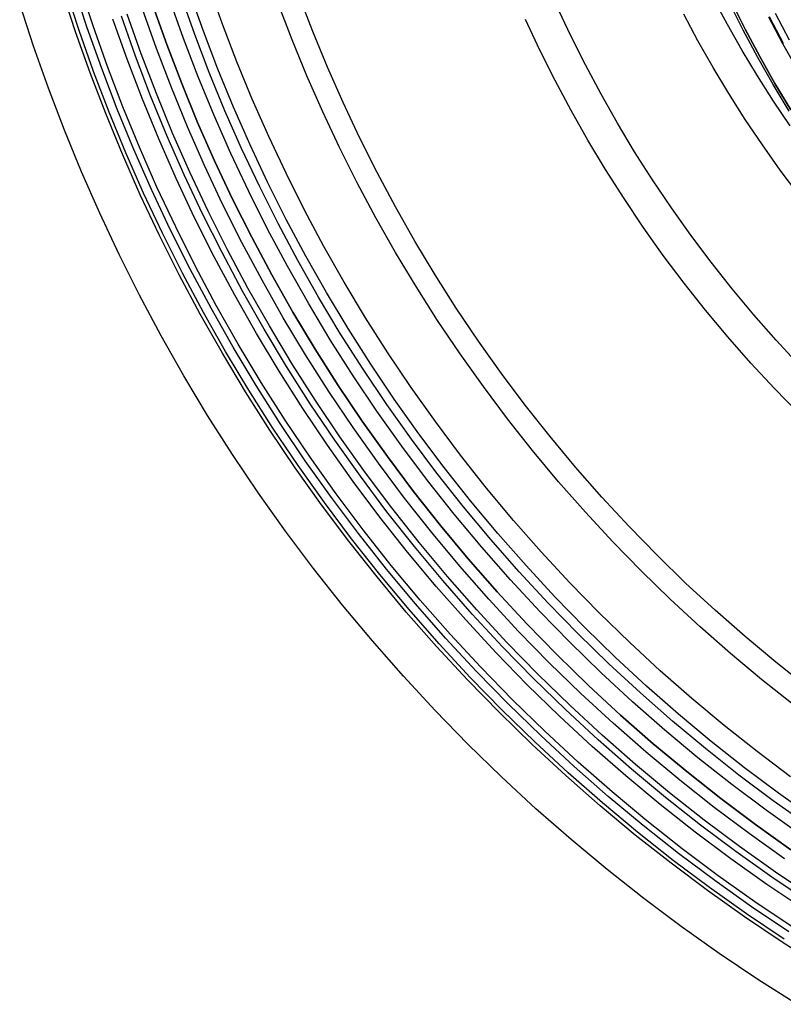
# Model space of a CAD drawing. Header units: millimetres. Extents: x -10.8 to 10.9, y -10.8 to 10.9.
# Tile 1 of 19: x -10.3 to -5.8, y -9.2 to -3.3. Entities that reach past the tile are written whole.
import ezdxf

# ---------------------------------------------------------------- set-up
doc = ezdxf.new("R2010")
doc.units = ezdxf.units.MM
doc.header["$MEASUREMENT"] = 0
doc.layers.add('Predefinito', color=5, linetype='Continuous')

msp = doc.modelspace()

# ---------------------------------------------------------------- linework, layer by layer
at = {"layer": 'Predefinito'}
for points in [[(-5.5374, -8.9477), (-5.7657, -8.8026), (-5.9908, -8.6513), (-6.2124, -8.4939), (-6.4304, -8.3305), (-6.6444, -8.1613), (-6.8543, -7.9863), (-7.0598, -7.8059), (-7.2606, -7.62), (-7.4567, -7.4289), (-7.6478, -7.2329), (-7.8336, -7.032), (-8.0141, -6.8265), (-8.189, -6.6167), (-8.3582, -6.4026), (-8.5216, -6.1847), (-8.679, -5.963), (-8.8303, -5.7379), (-8.9755, -5.5097), (-9.1143, -5.2784), (-9.2467, -5.0445), (-9.3727, -4.8082), (-9.4923, -4.5697), (-9.6053, -4.3293), (-9.7118, -4.0872), (-9.8117, -3.8437), (-9.905, -3.5991), (-9.9919, -3.3536), (-10.0722, -3.1074)], [(-5.7536, -8.784), (-5.9782, -8.633), (-6.1993, -8.4759), (-6.4168, -8.3129), (-6.6304, -8.144), (-6.8398, -7.9695), (-7.0449, -7.7894), (-7.2453, -7.6039), (-7.441, -7.4132), (-7.6317, -7.2176), (-7.8171, -7.0171), (-7.9972, -6.8121), (-8.1718, -6.6027), (-8.3407, -6.3891), (-8.5037, -6.1716), (-8.6608, -5.9504), (-8.8118, -5.7258), (-8.9566, -5.498), (-9.0951, -5.2673), (-9.2273, -5.0338), (-9.353, -4.798), (-9.4723, -4.56), (-9.5851, -4.3201), (-9.6913, -4.0785), (-9.791, -3.8355), (-9.8842, -3.5914), (-9.9708, -3.3464), (-10.051, -3.1008)], [(-5.7253, -8.7408), (-5.9488, -8.5906), (-6.1689, -8.4343), (-6.3854, -8.272), (-6.5979, -8.104), (-6.8063, -7.9303), (-7.0103, -7.751), (-7.2098, -7.5665), (-7.4045, -7.3768), (-7.5942, -7.1821), (-7.7788, -6.9826), (-7.958, -6.7785), (-8.1317, -6.5701), (-8.2998, -6.3576), (-8.462, -6.1412), (-8.6183, -5.9211), (-8.7686, -5.6976), (-8.9127, -5.4709), (-9.0505, -5.2413), (-9.1821, -5.009), (-9.3072, -4.7743), (-9.4259, -4.5375), (-9.5381, -4.2987), (-9.6438, -4.0583), (-9.7431, -3.8165), (-9.8358, -3.5736), (-9.922, -3.3298), (-10.0017, -3.0854)], [(-5.7056, -8.7107), (-5.9284, -8.561), (-6.1477, -8.4052), (-6.3634, -8.2435), (-6.5752, -8.076), (-6.7829, -7.9029), (-6.9863, -7.7243), (-7.185, -7.5404), (-7.3791, -7.3513), (-7.5682, -7.1573), (-7.7521, -6.9585), (-7.9307, -6.7551), (-8.1038, -6.5475), (-8.2713, -6.3357), (-8.433, -6.12), (-8.5887, -5.9006), (-8.7385, -5.6779), (-8.8821, -5.452), (-9.0194, -5.2231), (-9.1505, -4.9917), (-9.2752, -4.7578), (-9.3935, -4.5217), (-9.5054, -4.2838), (-9.6107, -4.0443), (-9.7096, -3.8033), (-9.802, -3.5612), (-9.8879, -3.3183), (-9.9674, -3.0747)], [(-5.5807, -8.0578), (-5.7872, -7.9112), (-5.9903, -7.7589), (-6.1897, -7.6012), (-6.3853, -7.4382), (-6.5767, -7.2701), (-6.7639, -7.0969), (-6.9466, -6.9189), (-7.1246, -6.7362), (-7.2978, -6.549), (-7.466, -6.3575), (-7.629, -6.162), (-7.7867, -5.9625), (-7.9389, -5.7595), (-8.0856, -5.5529), (-8.2266, -5.3432), (-8.3618, -5.1305), (-8.4911, -4.915), (-8.6145, -4.6971), (-8.732, -4.4769), (-8.8434, -4.2546), (-8.9487, -4.0306), (-9.0479, -3.805), (-9.141, -3.5782), (-9.2279, -3.3502), (-9.3088, -3.1215)], [(-5.715, -7.8122), (-5.9156, -7.6618), (-6.1125, -7.5061), (-6.3056, -7.3451), (-6.4947, -7.1791), (-6.6796, -7.008), (-6.86, -6.8322), (-7.0358, -6.6518), (-7.2068, -6.467), (-7.3729, -6.2779), (-7.5339, -6.0848), (-7.6896, -5.8878), (-7.8399, -5.6872), (-7.9848, -5.4833), (-8.124, -5.2762), (-8.2576, -5.0661), (-8.3853, -4.8533), (-8.5072, -4.6381), (-8.6231, -4.4206), (-8.7331, -4.2011), (-8.8371, -3.9799), (-8.9351, -3.7571), (-9.027, -3.5331), (-9.113, -3.308), (-9.1928, -3.0821)], [(-5.715, -7.8122), (-5.9156, -7.6618), (-6.1125, -7.5061), (-6.3056, -7.3451), (-6.4947, -7.1791), (-6.6796, -7.008), (-6.86, -6.8322), (-7.0358, -6.6518), (-7.2068, -6.467), (-7.3729, -6.2779), (-7.5339, -6.0848), (-7.6896, -5.8878), (-7.8399, -5.6872), (-7.9848, -5.4833), (-8.124, -5.2762), (-8.2576, -5.0661), (-8.3853, -4.8533), (-8.5072, -4.6381), (-8.6231, -4.4206), (-8.7331, -4.2011), (-8.8371, -3.9799), (-8.9351, -3.7571), (-9.027, -3.5331), (-9.113, -3.308), (-9.1928, -3.0821)], [(-5.6523, -8.1614), (-5.8614, -8.0129), (-6.0671, -7.8587), (-6.2691, -7.699), (-6.4671, -7.5339), (-6.6611, -7.3636), (-6.8506, -7.1882), (-7.0357, -7.0079), (-7.216, -6.8229), (-7.3913, -6.6333), (-7.5617, -6.4394), (-7.7267, -6.2413), (-7.8864, -6.0394), (-8.0406, -5.8337), (-8.1892, -5.6245), (-8.332, -5.4121), (-8.4689, -5.1967), (-8.5999, -4.9785), (-8.7249, -4.7577), (-8.8438, -4.5347), (-8.9566, -4.3096), (-9.0633, -4.0827), (-9.1637, -3.8543), (-9.258, -3.6245), (-9.3461, -3.3937), (-9.4281, -3.162)], [(-5.612, -8.1032), (-5.8197, -7.9557), (-6.0239, -7.8026), (-6.2245, -7.644), (-6.4211, -7.4801), (-6.6137, -7.311), (-6.8019, -7.1369), (-6.9856, -6.9579), (-7.1646, -6.7741), (-7.3388, -6.5859), (-7.5079, -6.3934), (-7.6718, -6.1967), (-7.8304, -5.9962), (-7.9835, -5.792), (-8.1309, -5.5843), (-8.2727, -5.3734), (-8.4087, -5.1595), (-8.5388, -4.9428), (-8.6629, -4.7237), (-8.781, -4.5022), (-8.893, -4.2787), (-8.9989, -4.0534), (-9.0986, -3.8266), (-9.1922, -3.5985), (-9.2797, -3.3693), (-9.3611, -3.1392)], [(-5.6172, -7.2743), (-5.8042, -7.1264), (-5.9877, -6.9735), (-6.1672, -6.8158), (-6.3428, -6.6534), (-6.5142, -6.4864), (-6.6811, -6.315), (-6.8436, -6.1395), (-7.0013, -5.9599), (-7.1542, -5.7765), (-7.3021, -5.5894), (-7.4449, -5.399), (-7.5824, -5.2053), (-7.7147, -5.0085), (-7.8415, -4.809), (-7.9628, -4.607), (-8.0786, -4.4025), (-8.1887, -4.196), (-8.2932, -3.9875), (-8.3919, -3.7774), (-8.485, -3.5658), (-8.5723, -3.3531), (-8.6539, -3.1393)], [(-5.7178, -3.9168), (-5.8176, -3.7683), (-5.9133, -3.6177), (-6.0049, -3.4652), (-6.0923, -3.3109), (-6.1754, -3.155)], [(-5.7242, -3.8284), (-5.8199, -3.6691), (-5.9112, -3.5079), (-5.998, -3.3451), (-6.0804, -3.1807)], [(-5.7242, -3.8284), (-5.8199, -3.6691), (-5.9112, -3.5079), (-5.998, -3.3451), (-6.0804, -3.1807)], [(-6.0688, -3.1751), (-5.9866, -3.3392), (-5.8999, -3.5017), (-5.8088, -3.6626), (-5.7133, -3.8217)], [(-5.7133, -3.8217), (-5.8088, -3.6626), (-5.8999, -3.5017), (-5.9866, -3.3392), (-6.0688, -3.1751)], [(-5.6775, -9.1744), (-5.9115, -9.0256), (-6.1423, -8.8705), (-6.3695, -8.7091), (-6.593, -8.5416), (-6.8124, -8.3682), (-7.0275, -8.1888), (-7.2382, -8.0038), (-7.4441, -7.8133), (-7.6451, -7.6174), (-7.841, -7.4164), (-8.0315, -7.2104), (-8.2166, -6.9998), (-8.3959, -6.7846), (-8.5694, -6.5652), (-8.7369, -6.3418), (-8.8983, -6.1145), (-9.0534, -5.8838), (-9.2022, -5.6497), (-9.3445, -5.4127), (-9.4803, -5.1729), (-9.6095, -4.9306), (-9.732, -4.6861), (-9.8479, -4.4396), (-9.957, -4.1914), (-10.0595, -3.9418), (-10.1552, -3.691), (-10.2442, -3.4393), (-10.3265, -3.187)], [(-5.7509, -8.3042), (-5.9637, -8.153), (-6.173, -7.9962), (-6.3785, -7.8337), (-6.58, -7.6657), (-6.7772, -7.4925), (-6.9701, -7.314), (-7.1583, -7.1306), (-7.3418, -6.9423), (-7.5202, -6.7495), (-7.6935, -6.5522), (-7.8614, -6.3507), (-8.0239, -6.1452), (-8.1808, -5.936), (-8.3319, -5.7232), (-8.4772, -5.5071), (-8.6165, -5.2879), (-8.7498, -5.0659), (-8.877, -4.8413), (-8.9979, -4.6144), (-9.1127, -4.3854), (-9.2212, -4.1546), (-9.3234, -3.9222), (-9.4194, -3.6884), (-9.509, -3.4535), (-9.5923, -3.2178)], [(-5.713, -8.2493), (-5.9244, -8.0992), (-6.1323, -7.9434), (-6.3365, -7.782), (-6.5366, -7.6151), (-6.7326, -7.443), (-6.9242, -7.2657), (-7.1112, -7.0835), (-7.2935, -6.8965), (-7.4707, -6.7049), (-7.6429, -6.5089), (-7.8097, -6.3087), (-7.9711, -6.1046), (-8.127, -5.8967), (-8.2771, -5.6853), (-8.4214, -5.4706), (-8.5598, -5.2529), (-8.6922, -5.0323), (-8.8186, -4.8092), (-8.9388, -4.5838), (-9.0528, -4.3563), (-9.1606, -4.127), (-9.2621, -3.8961), (-9.3574, -3.6639), (-9.4465, -3.4306), (-9.5293, -3.1964)], [(-9.5293, -3.1964), (-9.4465, -3.4306), (-9.3574, -3.6639), (-9.2621, -3.8961), (-9.1606, -4.127), (-9.0528, -4.3563), (-8.9388, -4.5838), (-8.8186, -4.8092), (-8.6922, -5.0323), (-8.5598, -5.2529), (-8.4214, -5.4706), (-8.2771, -5.6853), (-8.127, -5.8967), (-7.9711, -6.1046), (-7.8097, -6.3087), (-7.6429, -6.5089), (-7.4707, -6.7049), (-7.2935, -6.8965), (-7.1112, -7.0835), (-6.9242, -7.2657), (-6.7326, -7.443), (-6.5366, -7.6151), (-6.3365, -7.782), (-6.1323, -7.9434), (-5.9244, -8.0992), (-5.713, -8.2493)], [(-5.6988, -7.3803), (-5.8886, -7.2303), (-6.0746, -7.0752), (-6.2568, -6.9152), (-6.4349, -6.7504), (-6.6087, -6.581), (-6.7781, -6.4071), (-6.9429, -6.229), (-7.1029, -6.0469), (-7.258, -5.8608), (-7.4081, -5.671), (-7.5529, -5.4778), (-7.6925, -5.2813), (-7.8266, -5.0817), (-7.9553, -4.8793), (-8.0784, -4.6743), (-8.1958, -4.467), (-8.3075, -4.2574), (-8.4135, -4.0459), (-8.5137, -3.8328), (-8.6081, -3.6182), (-8.6967, -3.4023), (-8.7794, -3.1854)], [(-5.6637, -5.3489), (-5.8014, -5.2), (-5.9352, -5.0477), (-6.0649, -4.8921), (-6.1903, -4.7335), (-6.3115, -4.5719), (-6.4281, -4.4076), (-6.5403, -4.2408), (-6.6479, -4.0715), (-6.7508, -3.9001), (-6.849, -3.7268), (-6.9424, -3.5516), (-7.031, -3.3748), (-7.1148, -3.1965)], [(-5.6367, -8.6053), (-5.8568, -8.4574), (-6.0735, -8.3035), (-6.2866, -8.1437), (-6.4959, -7.9783), (-6.701, -7.8073), (-6.9019, -7.6308), (-7.0983, -7.4491), (-7.29, -7.2623), (-7.4768, -7.0706), (-7.6586, -6.8742), (-7.835, -6.6733), (-8.006, -6.4681), (-8.1715, -6.2588), (-8.3312, -6.0457), (-8.4851, -5.829), (-8.6331, -5.609), (-8.7749, -5.3858), (-8.9107, -5.1597), (-9.0402, -4.931), (-9.1634, -4.6999), (-9.2803, -4.4668), (-9.3908, -4.2317), (-9.4949, -3.995), (-9.5925, -3.757), (-9.6838, -3.5178), (-9.7687, -3.2777)], [(-5.6077, -8.561), (-5.8267, -8.4138), (-6.0423, -8.2607), (-6.2543, -8.1017), (-6.4624, -7.9371), (-6.6666, -7.767), (-6.8665, -7.5914), (-7.0618, -7.4106), (-7.2526, -7.2248), (-7.4384, -7.0341), (-7.6192, -6.8387), (-7.7947, -6.6388), (-7.9649, -6.4347), (-8.1295, -6.2265), (-8.2884, -6.0145), (-8.4415, -5.7989), (-8.5887, -5.58), (-8.7299, -5.3579), (-8.8649, -5.133), (-8.9937, -4.9055), (-9.1163, -4.6756), (-9.2326, -4.4436), (-9.3425, -4.2097), (-9.4461, -3.9743), (-9.5433, -3.7374), (-9.6341, -3.4995), (-9.7185, -3.2607)], [(-5.5875, -8.53), (-5.8057, -8.3834), (-6.0205, -8.2308), (-6.2317, -8.0725), (-6.4392, -7.9085), (-6.6426, -7.7389), (-6.8417, -7.564), (-7.0364, -7.3839), (-7.2264, -7.1987), (-7.4116, -7.0087), (-7.5918, -6.814), (-7.7667, -6.6148), (-7.9362, -6.4114), (-8.1002, -6.204), (-8.2586, -5.9927), (-8.4111, -5.7779), (-8.5578, -5.5598), (-8.6984, -5.3385), (-8.833, -5.1144), (-8.9614, -4.8877), (-9.0835, -4.6586), (-9.1993, -4.4275), (-9.3089, -4.1945), (-9.4121, -3.9598), (-9.5089, -3.7238), (-9.5994, -3.4868), (-9.6835, -3.2488)], [(-5.6666, -5.6388), (-5.8119, -5.4897), (-5.9532, -5.3369), (-6.0905, -5.1806), (-6.2236, -5.021), (-6.3523, -4.8582), (-6.4766, -4.6924), (-6.5963, -4.5238), (-6.7114, -4.3526), (-6.8217, -4.179), (-6.9273, -4.0031), (-7.0281, -3.8252), (-7.1239, -3.6454), (-7.2148, -3.464), (-7.3008, -3.2811)], [(-5.666, -4.3298), (-5.7769, -4.1819), (-5.8838, -4.0314), (-5.9865, -3.8787), (-6.0849, -3.7237), (-6.1792, -3.5668), (-6.2691, -3.408), (-6.3546, -3.2476)], [(-5.6716, -3.5827), (-5.7608, -3.4253), (-5.8456, -3.2663)], [(-5.7573, -3.4234), (-5.8421, -3.2645)], [(-5.7206, -3.4032), (-5.8049, -3.2452)]]:
    msp.add_lwpolyline(points, dxfattribs=at)

doc.saveas('drawing.dxf')
